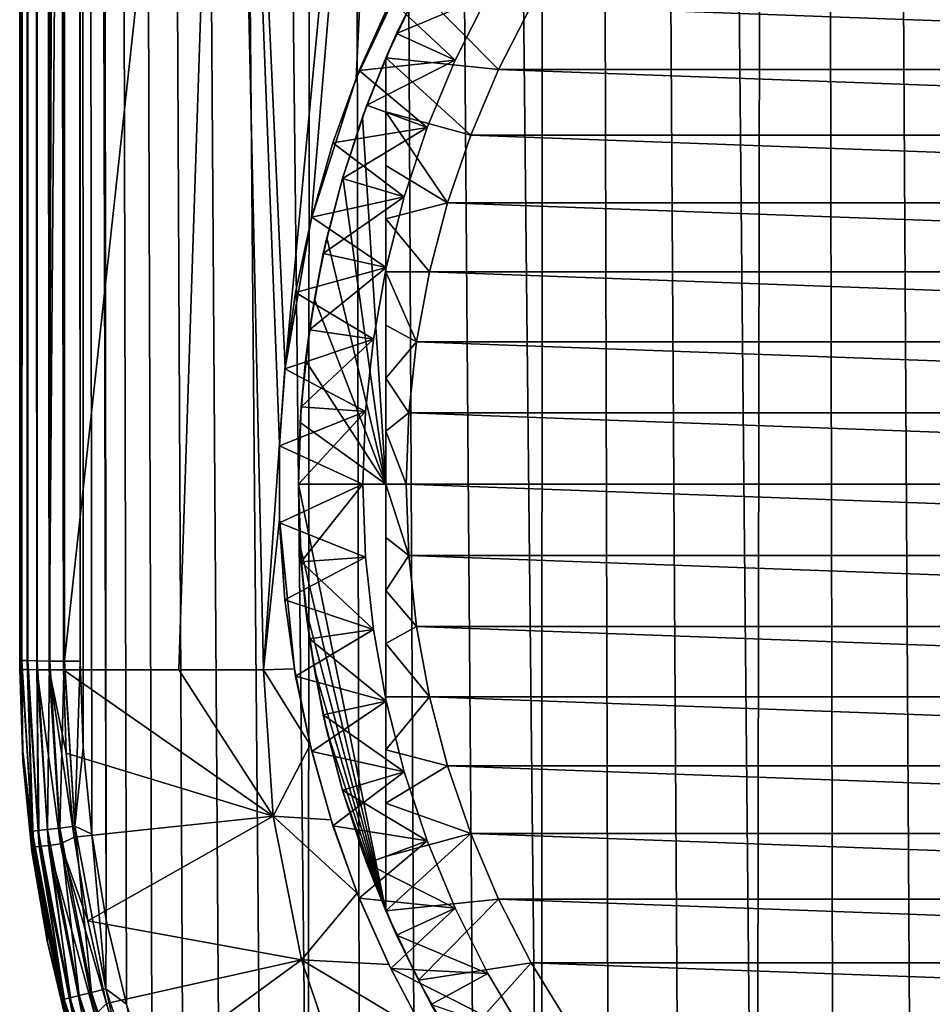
# Model space of a CAD drawing. Header units: metres. Extents: x -136 to 36, y -263 to -20.
# Tile 5 of 99: x -115 to -105, y -252 to -241. Entities that reach past the tile are written whole.
import ezdxf

# ---------------------------------------------------------------- set-up
doc = ezdxf.new("R2010")
doc.units = ezdxf.units.M
doc.layers.add('solid_11_382_034_XXX', color=7, linetype='CONTINUOUS')

msp = doc.modelspace()

# ---------------------------------------------------------------- linework, layer by layer
at = {"layer": 'solid_11_382_034_XXX'}
for points in [[(-114.980469, -248.013458, 7.99834), (-114.99437, -27.604679, 12.055434), (-115, -27.605745, 11.96677)], [(-114.980469, -248.013458, 7.99834), (-115, -27.605745, 11.96677), (-115, -137.80806, 9.900476)], [(-114.97757, -248.013687, 8.009934), (-114.977554, -27.603624, 12.142671), (-114.99437, -27.604679, 12.055434)], [(-114.980469, -248.013458, 7.99834), (-114.97757, -248.013687, 8.009934), (-114.99437, -27.604679, 12.055434)], [(-114.97757, -248.013687, 8.009934), (-114.916222, -248.016617, 8.166194), (-114.977554, -27.603624, 12.142671)], [(-114.916222, -248.016617, 8.166194), (-114.949844, -27.602596, 12.227073), (-114.977554, -27.603624, 12.142671)], [(-114.911713, -248.016769, 8.174422), (-114.911674, -27.601612, 12.307282), (-114.949844, -27.602596, 12.227073)], [(-114.916222, -248.016617, 8.166194), (-114.911713, -248.016769, 8.174422), (-114.949844, -27.602596, 12.227073)], [(-114.911713, -248.016769, 8.174422), (-114.811333, -248.019348, 8.312153), (-114.911674, -27.601612, 12.307282)], [(-114.806656, -248.01944, 8.317105), (-114.806587, -27.599844, 12.450047), (-114.911674, -27.601612, 12.307282)], [(-114.811333, -248.019348, 8.312153), (-114.806656, -248.01944, 8.317105), (-114.911674, -27.601612, 12.307282)], [(-114.806656, -248.01944, 8.317105), (-114.672729, -248.0215, 8.426593), (-114.806587, -27.599844, 12.450047)], [(-114.669136, -248.02153, 8.42884), (-114.66906, -27.598446, 12.56182), (-114.806587, -27.599844, 12.450047)], [(-114.672729, -248.0215, 8.426593), (-114.669136, -248.02153, 8.42884), (-114.806587, -27.599844, 12.450047)], [(-114.669136, -248.02153, 8.42884), (-114.509544, -248.022903, 8.501966), (-114.66906, -27.598446, 12.56182)], [(-114.50795, -248.022919, 8.502464), (-114.507896, -27.597519, 12.635456), (-114.66906, -27.598446, 12.56182)], [(-114.509544, -248.022903, 8.501966), (-114.50795, -248.022919, 8.502464), (-114.66906, -27.598446, 12.56182)], [(-114.50795, -248.022919, 8.502464), (-114.333435, -248.023499, 8.53326), (-114.507896, -27.597519, 12.635456)], [(-114.333435, -137.810318, 10.599758), (-114.507896, -27.597519, 12.635456), (-114.333435, -248.023499, 8.53326)], [(-111.824448, -256.106476, 8.491192), (-111.728806, -27.595688, 12.779527), (-114.333435, -27.59713, 12.666255)], [(-112.338753, -255.301178, 8.485563), (-111.824448, -256.106476, 8.491192), (-114.333435, -27.59713, 12.666255)], [(-112.797913, -254.463638, 8.482014), (-112.338753, -255.301178, 8.485563), (-114.333435, -27.59713, 12.666255)], [(-113.20002, -253.597427, 8.480815), (-112.797913, -254.463638, 8.482014), (-114.333435, -27.59713, 12.666255)], [(-113.543198, -252.70668, 8.482205), (-113.20002, -253.597427, 8.480815), (-114.333435, -27.59713, 12.666255)], [(-113.825996, -251.795319, 8.486381), (-113.543198, -252.70668, 8.482205), (-114.333435, -27.59713, 12.666255)], [(-114.047279, -250.867096, 8.493494), (-113.825996, -251.795319, 8.486381), (-114.333435, -27.59713, 12.666255)], [(-114.047279, -250.867096, 8.493494), (-114.333435, -27.59713, 12.666255), (-114.333435, -137.810318, 10.599758)], [(-111.824448, -256.106476, 8.491192), (-111.257149, -256.876068, 8.498602), (-111.728806, -27.595688, 12.779527)], [(-109.264076, -258.93573, 8.528191), (-109.123253, -27.594526, 12.870156), (-111.728806, -27.595688, 12.779527)], [(-109.974159, -258.293854, 8.517446), (-109.264076, -258.93573, 8.528191), (-111.728806, -27.595688, 12.779527)], [(-110.639465, -257.606323, 8.507466), (-109.974159, -258.293854, 8.517446), (-111.728806, -27.595688, 12.779527)], [(-111.257149, -256.876068, 8.498602), (-110.639465, -257.606323, 8.507466), (-111.728806, -27.595688, 12.779527)], [(-109.264076, -258.93573, 8.528191), (-108.512245, -259.529053, 8.539351), (-109.123253, -27.594526, 12.870156)], [(-106.897766, -260.55899, 8.561519), (-106.517082, -27.593649, 12.938132), (-109.123253, -27.594526, 12.870156)], [(-107.722359, -260.070923, 8.550571), (-106.897766, -260.55899, 8.561519), (-109.123253, -27.594526, 12.870156)], [(-108.512245, -259.529053, 8.539351), (-107.722359, -260.070923, 8.550571), (-109.123253, -27.594526, 12.870156)], [(-106.897766, -260.55899, 8.561519), (-106.041916, -260.991119, 8.571878), (-106.517082, -27.593649, 12.938132)], [(-104.252975, -261.679535, 8.58967), (-103.910507, -27.593061, 12.983451), (-106.517082, -27.593649, 12.938132)], [(-105.15937, -261.365051, 8.581346), (-104.252975, -261.679535, 8.58967), (-106.517082, -27.593649, 12.938132)], [(-106.041916, -260.991119, 8.571878), (-105.15937, -261.365051, 8.581346), (-106.517082, -27.593649, 12.938132)], [(-115, -229.985107, -4.277236), (-115, -248.010391, 7.834183), (-115, -137.80806, 9.900476)], [(-114.980469, -248.013458, 7.99834), (-115, -137.80806, 9.900476), (-115, -248.010391, 7.834183)], [(-114.333435, -137.810318, 10.599758), (-114.206017, -249.926376, 8.50365), (-114.047279, -250.867096, 8.493494)], [(-114.333435, -137.810318, 10.599758), (-114.301521, -248.977234, 8.516903), (-114.206017, -249.926376, 8.50365)], [(-114.333435, -137.810318, 10.599758), (-114.333435, -248.023499, 8.53326), (-114.301521, -248.977234, 8.516903)], [(-114.983894, -174.626099, -5.045865), (-115, -248.112152, -4.071388), (-115, -229.985107, -4.277236)], [(-114.978043, -248.113861, -4.245412), (-115, -248.112152, -4.071388), (-114.983894, -174.626099, -5.045865)], [(-114.978043, -248.113861, -4.245412), (-114.983894, -174.626099, -5.045865), (-114.936317, -174.627686, -5.188282)], [(-114.913467, -248.115417, -4.408591), (-114.978043, -248.113861, -4.245412), (-114.936317, -174.627686, -5.188282)], [(-114.913467, -248.115417, -4.408591), (-114.936317, -174.627686, -5.188282), (-114.859459, -174.629105, -5.317275)], [(-114.810333, -248.116699, -4.55058), (-114.913467, -248.115417, -4.408591), (-114.859459, -174.629105, -5.317275)], [(-114.810333, -248.116699, -4.55058), (-114.859459, -174.629105, -5.317275), (-114.756851, -174.63031, -5.426908)], [(-114.675117, -248.117523, -4.662457), (-114.810333, -248.116699, -4.55058), (-114.756851, -174.63031, -5.426908)], [(-114.675117, -248.117523, -4.662457), (-114.756851, -174.63031, -5.426908), (-114.63324, -174.639999, -5.512127)], [(-114.675117, -248.117523, -4.662457), (-114.63324, -174.639999, -5.512127), (-114.631577, -175.772156, -5.50051)], [(-114.675117, -248.117523, -4.662457), (-114.631577, -175.772156, -5.50051), (-114.62468, -180.442062, -5.452475)], [(-114.675117, -248.117523, -4.662457), (-114.62468, -180.442062, -5.452475), (-114.598961, -197.507736, -5.275418)], [(-114.675117, -248.117523, -4.662457), (-114.598961, -197.507736, -5.275418), (-114.572456, -214.510376, -5.096695)], [(-114.675117, -248.117523, -4.662457), (-114.572456, -214.510376, -5.096695), (-114.545052, -231.450012, -4.916399)], [(-115, -229.985107, -4.277236), (-115, -248.059402, 2.099371), (-115, -248.010391, 7.834183)], [(-115, -229.985107, -4.277236), (-115, -248.112152, -4.071388), (-115, -248.059402, 2.099371)], [(-114.516998, -248.117844, -4.73697), (-114.545052, -231.450012, -4.916399), (-112.692924, -231.344452, -5.55773)], [(-113.250999, -248.118576, -5.130168), (-114.516998, -248.117844, -4.73697), (-112.692924, -231.344452, -5.55773)], [(-112.319283, -248.119522, -5.394691), (-113.250999, -248.118576, -5.130168), (-112.692924, -231.344452, -5.55773)], [(-112.082329, -244.796799, -5.515922), (-112.692924, -231.344452, -5.55773), (-110.804245, -231.341278, -6.112646)], [(-112.141739, -245.62941, -5.484908), (-112.319283, -248.119522, -5.394691), (-112.692924, -231.344452, -5.55773)], [(-112.082329, -244.796799, -5.515922), (-112.141739, -245.62941, -5.484908), (-112.692924, -231.344452, -5.55773)], [(-111.795692, -243.164612, -5.621921), (-112.082329, -244.796799, -5.515922), (-110.804245, -231.341278, -6.112646)], [(-111.300034, -241.612839, -5.782353), (-111.795692, -243.164612, -5.621921), (-110.804245, -231.341278, -6.112646)], [(-110.625267, -240.184448, -5.982597), (-111.300034, -241.612839, -5.782353), (-110.804245, -231.341278, -6.112646)], [(-114.675117, -248.117523, -4.662457), (-114.545052, -231.450012, -4.916399), (-114.516998, -248.117844, -4.73697)], [(-111.265282, -241.525879, -5.300001), (-111.300034, -241.612839, -5.782353), (-110.625267, -240.184448, -5.982597)], [(-110.920349, -240.751144, -5.300001), (-111.265282, -241.525879, -5.300001), (-110.625267, -240.184448, -5.982597)], [(-110.856461, -241.11937, -6), (-109.851944, -240.697784, -6), (-110.475098, -240.357513, -6)], [(-110.616158, -240.623779, -9.86584), (-110.856461, -241.11937, -6), (-110.475098, -240.357513, -6)], [(-110.616158, -240.623779, -9.86584), (-110.974998, -241.387619, -9.86584), (-110.856461, -241.11937, -6)], [(-109.733566, -241.514435, -10.55), (-110.974998, -241.387619, -9.86584), (-110.616158, -240.623779, -9.86584)], [(-109.851944, -240.697784, -5.300001), (-110.210617, -241.414322, -5.300001), (-110.920349, -240.751144, -5.300001)], [(-110.856461, -241.11937, -6), (-110.210617, -241.414322, -6), (-109.851944, -240.697784, -6)], [(-109.374535, -240.816101, -10.55), (-109.733566, -241.514435, -10.55), (-110.616158, -240.623779, -9.86584)], [(-110.210617, -241.414322, -6), (-110.210617, -241.414322, -5.300001), (-109.851944, -240.697784, -5.300001)], [(-109.851944, -240.697784, -6), (-110.210617, -241.414322, -6), (-109.851944, -240.697784, -5.300001)], [(-110.210617, -241.414322, -5.300001), (-111.265282, -241.525879, -5.300001), (-110.920349, -240.751144, -5.300001)], [(-90.266434, -241.514435, -10.55), (-109.733566, -241.514435, -10.55), (-109.374535, -240.816101, -10.55)], [(-90.266434, -241.514435, -10.55), (-109.374535, -240.816101, -10.55), (-90.625465, -240.816101, -10.55)], [(-111.182495, -241.906494, -6), (-110.210617, -241.414322, -6), (-110.856461, -241.11937, -6)], [(-110.974998, -241.387619, -7.550001), (-111.182495, -241.906494, -6), (-110.856461, -241.11937, -6)], [(-110.974998, -241.387619, -9.86584), (-110.974998, -241.387619, -7.550001), (-110.856461, -241.11937, -6)], [(-110.210617, -241.414322, -5.300001), (-110.517258, -242.154617, -5.300001), (-111.265282, -241.525879, -5.300001)], [(-110.974998, -241.387619, -7.550001), (-111.231033, -242.039017, -7.402178), (-111.182495, -241.906494, -6)], [(-110.974998, -246.077347, -7.550001), (-111.231033, -242.039017, -7.402178), (-110.974998, -241.387619, -7.550001)], [(-111.182495, -241.906494, -6), (-110.517258, -242.154617, -6), (-110.210617, -241.414322, -6)], [(-110.974998, -241.982208, -9.993362), (-110.974998, -241.387619, -7.550001), (-110.974998, -241.387619, -9.86584)], [(-110.974998, -242.571472, -10.104653), (-110.974998, -241.387619, -7.550001), (-110.974998, -241.982208, -9.993362)], [(-110.974998, -243.15744, -10.199676), (-110.974998, -241.387619, -7.550001), (-110.974998, -242.571472, -10.104653)], [(-110.974998, -243.74173, -10.2782), (-110.974998, -241.387619, -7.550001), (-110.974998, -243.15744, -10.199676)], [(-110.974998, -244.325424, -10.339873), (-110.974998, -241.387619, -7.550001), (-110.974998, -243.74173, -10.2782)], [(-110.974998, -244.909134, -10.384302), (-110.974998, -241.387619, -7.550001), (-110.974998, -244.325424, -10.339873)], [(-110.974998, -245.493134, -10.411126), (-110.974998, -241.387619, -7.550001), (-110.974998, -244.909134, -10.384302)], [(-110.974998, -246.077347, -10.420096), (-110.974998, -241.387619, -7.550001), (-110.974998, -245.493134, -10.411126)], [(-110.974998, -246.077347, -7.550001), (-110.974998, -241.387619, -7.550001), (-110.974998, -246.077347, -10.420096)], [(-109.733566, -241.514435, -10.55), (-110.040672, -242.237122, -10.55), (-110.974998, -241.387619, -9.86584)], [(-110.974998, -241.982208, -9.993362), (-110.974998, -241.387619, -9.86584), (-110.040672, -242.237122, -10.55)], [(-110.517258, -242.154617, -6), (-110.517258, -242.154617, -5.300001), (-110.210617, -241.414322, -5.300001)], [(-110.210617, -241.414322, -6), (-110.517258, -242.154617, -6), (-110.210617, -241.414322, -5.300001)], [(-111.265282, -241.525879, -5.300001), (-111.555336, -242.3228, -5.300001), (-111.300034, -241.612839, -5.782353)], [(-110.517258, -242.154617, -5.300001), (-111.555336, -242.3228, -5.300001), (-111.265282, -241.525879, -5.300001)], [(-89.959328, -242.237122, -10.55), (-110.040672, -242.237122, -10.55), (-109.733566, -241.514435, -10.55)], [(-89.959328, -242.237122, -10.55), (-109.733566, -241.514435, -10.55), (-90.266434, -241.514435, -10.55)], [(-111.789093, -243.138, -5.300001), (-111.795692, -243.164612, -5.621921), (-111.300034, -241.612839, -5.782353)], [(-111.555336, -242.3228, -5.300001), (-111.789093, -243.138, -5.300001), (-111.300034, -241.612839, -5.782353)], [(-111.451546, -242.714874, -6), (-110.517258, -242.154617, -6), (-111.182495, -241.906494, -6)], [(-111.446976, -242.699326, -7.277506), (-111.451546, -242.714874, -6), (-111.182495, -241.906494, -6)], [(-111.231033, -242.039017, -7.402178), (-111.446976, -242.699326, -7.277506), (-111.182495, -241.906494, -6)], [(-110.974998, -241.982208, -9.993362), (-110.040672, -242.237122, -10.55), (-110.294205, -242.980286, -10.55)], [(-110.974998, -242.571472, -10.104653), (-110.974998, -241.982208, -9.993362), (-110.294205, -242.980286, -10.55)], [(-110.974998, -246.077347, -7.550001), (-111.446976, -242.699326, -7.277506), (-111.231033, -242.039017, -7.402178)], [(-110.517258, -242.154617, -5.300001), (-110.770309, -242.914902, -5.300001), (-111.555336, -242.3228, -5.300001)], [(-111.451546, -242.714874, -6), (-110.770309, -242.914902, -6), (-110.517258, -242.154617, -6)], [(-110.770309, -242.914902, -6), (-110.770309, -242.914902, -5.300001), (-110.517258, -242.154617, -5.300001)], [(-110.517258, -242.154617, -6), (-110.770309, -242.914902, -6), (-110.517258, -242.154617, -5.300001)], [(-110.770309, -242.914902, -5.300001), (-111.789093, -243.138, -5.300001), (-111.555336, -242.3228, -5.300001)], [(-89.705795, -242.980286, -10.55), (-110.294205, -242.980286, -10.55), (-110.040672, -242.237122, -10.55)], [(-89.705795, -242.980286, -10.55), (-110.040672, -242.237122, -10.55), (-89.959328, -242.237122, -10.55)], [(-110.974998, -243.15744, -10.199676), (-110.974998, -242.571472, -10.104653), (-110.294205, -242.980286, -10.55)], [(-111.662247, -243.54039, -6), (-110.770309, -242.914902, -6), (-111.451546, -242.714874, -6)], [(-111.623123, -243.366776, -7.175805), (-111.662247, -243.54039, -6), (-111.451546, -242.714874, -6)], [(-111.446976, -242.699326, -7.277506), (-111.623123, -243.366776, -7.175805), (-111.451546, -242.714874, -6)], [(-110.974998, -246.077347, -7.550001), (-111.623123, -243.366776, -7.175805), (-111.446976, -242.699326, -7.277506)], [(-110.770309, -242.914902, -5.300001), (-110.968475, -243.691299, -5.300001), (-111.789093, -243.138, -5.300001)], [(-111.662247, -243.54039, -6), (-110.968475, -243.691299, -6), (-110.770309, -242.914902, -6)], [(-110.974998, -243.15744, -10.199676), (-110.294205, -242.980286, -10.55), (-110.492813, -243.739975, -10.55)], [(-110.968475, -243.691299, -6), (-110.968475, -243.691299, -5.300001), (-110.770309, -242.914902, -5.300001)], [(-110.770309, -242.914902, -6), (-110.968475, -243.691299, -6), (-110.770309, -242.914902, -5.300001)], [(-89.507187, -243.739975, -10.55), (-110.492813, -243.739975, -10.55), (-110.294205, -242.980286, -10.55)], [(-89.507187, -243.739975, -10.55), (-110.294205, -242.980286, -10.55), (-89.705795, -242.980286, -10.55)], [(-111.965416, -243.967529, -5.300001), (-112.082329, -244.796799, -5.515922), (-111.795692, -243.164612, -5.621921)], [(-111.789093, -243.138, -5.300001), (-111.965416, -243.967529, -5.300001), (-111.795692, -243.164612, -5.621921)], [(-110.968475, -243.691299, -5.300001), (-111.965416, -243.967529, -5.300001), (-111.789093, -243.138, -5.300001)], [(-110.974998, -243.74173, -10.2782), (-110.974998, -243.15744, -10.199676), (-110.492813, -243.739975, -10.55)], [(-111.623123, -243.366776, -7.175805), (-111.759781, -244.039749, -7.096908), (-111.662247, -243.54039, -6)], [(-110.974998, -246.077347, -7.550001), (-111.759781, -244.039749, -7.096908), (-111.623123, -243.366776, -7.175805)], [(-111.813522, -244.378815, -6), (-110.968475, -243.691299, -6), (-111.662247, -243.54039, -6)], [(-111.759781, -244.039749, -7.096908), (-111.813522, -244.378815, -6), (-111.662247, -243.54039, -6)], [(-110.968475, -243.691299, -5.300001), (-111.110748, -244.479858, -5.300001), (-111.965416, -243.967529, -5.300001)], [(-111.813522, -244.378815, -6), (-111.110748, -244.479858, -6), (-110.968475, -243.691299, -6)], [(-111.110748, -244.479858, -6), (-111.110748, -244.479858, -5.300001), (-110.968475, -243.691299, -5.300001)], [(-110.968475, -243.691299, -6), (-111.110748, -244.479858, -6), (-110.968475, -243.691299, -5.300001)], [(-110.974998, -243.74173, -10.2782), (-110.492813, -243.739975, -10.55), (-110.635445, -244.512131, -10.55)], [(-110.974998, -244.325424, -10.339873), (-110.974998, -243.74173, -10.2782), (-110.635445, -244.512131, -10.55)], [(-89.364555, -244.512131, -10.55), (-110.635445, -244.512131, -10.55), (-110.492813, -243.739975, -10.55)], [(-89.364555, -244.512131, -10.55), (-110.492813, -243.739975, -10.55), (-89.507187, -243.739975, -10.55)], [(-111.965416, -243.967529, -5.300001), (-112.083443, -244.807327, -5.300001), (-112.082329, -244.796799, -5.515922)], [(-111.110748, -244.479858, -5.300001), (-112.083443, -244.807327, -5.300001), (-111.965416, -243.967529, -5.300001)], [(-111.759781, -244.039749, -7.096908), (-111.857193, -244.716766, -7.040666), (-111.813522, -244.378815, -6)], [(-110.974998, -246.077347, -7.550001), (-111.857193, -244.716766, -7.040666), (-111.759781, -244.039749, -7.096908)], [(-111.904594, -245.225922, -6), (-111.110748, -244.479858, -6), (-111.813522, -244.378815, -6)], [(-111.857193, -244.716766, -7.040666), (-111.904594, -245.225922, -6), (-111.813522, -244.378815, -6)], [(-110.974998, -244.909134, -10.384302), (-110.974998, -244.325424, -10.339873), (-110.635445, -244.512131, -10.55)], [(-111.110748, -244.479858, -5.300001), (-111.196404, -245.276566, -5.300001), (-112.083443, -244.807327, -5.300001)], [(-111.904594, -245.225922, -6), (-111.196404, -245.276566, -6), (-111.110748, -244.479858, -6)], [(-111.196404, -245.276566, -6), (-111.196404, -245.276566, -5.300001), (-111.110748, -244.479858, -5.300001)], [(-111.110748, -244.479858, -6), (-111.196404, -245.276566, -6), (-111.110748, -244.479858, -5.300001)], [(-110.974998, -244.909134, -10.384302), (-110.635445, -244.512131, -10.55), (-110.721321, -245.292648, -10.55)], [(-89.278679, -245.292648, -10.55), (-110.721321, -245.292648, -10.55), (-110.635445, -244.512131, -10.55)], [(-89.278679, -245.292648, -10.55), (-110.635445, -244.512131, -10.55), (-89.364555, -244.512131, -10.55)], [(-111.857193, -244.716766, -7.040666), (-111.915558, -245.396408, -7.006968), (-111.904594, -245.225922, -6)], [(-110.974998, -246.077347, -7.550001), (-111.915558, -245.396408, -7.006968), (-111.857193, -244.716766, -7.040666)], [(-112.083443, -244.807327, -5.300001), (-112.142601, -245.65332, -5.300001), (-112.141739, -245.62941, -5.484908)], [(-111.196404, -245.276566, -5.300001), (-112.142601, -245.65332, -5.300001), (-112.083443, -244.807327, -5.300001)], [(-112.083443, -244.807327, -5.300001), (-112.141739, -245.62941, -5.484908), (-112.082329, -244.796799, -5.515922)], [(-110.974998, -245.493134, -10.411126), (-110.974998, -244.909134, -10.384302), (-110.721321, -245.292648, -10.55)], [(-111.934998, -246.077347, -6), (-111.196404, -245.276566, -6), (-111.904594, -245.225922, -6)], [(-111.934998, -246.077347, -6.995744), (-111.934998, -246.077347, -6), (-111.904594, -245.225922, -6)], [(-111.915558, -245.396408, -7.006968), (-111.934998, -246.077347, -6.995744), (-111.904594, -245.225922, -6)], [(-111.196404, -245.276566, -5.300001), (-111.224998, -246.077347, -5.300001), (-112.142601, -245.65332, -5.300001)], [(-111.934998, -246.077347, -6), (-111.224998, -246.077347, -6), (-111.196404, -245.276566, -6)], [(-111.224998, -246.077347, -6), (-111.224998, -246.077347, -5.300001), (-111.196404, -245.276566, -5.300001)], [(-111.196404, -245.276566, -6), (-111.224998, -246.077347, -6), (-111.196404, -245.276566, -5.300001)], [(-110.974998, -245.493134, -10.411126), (-110.721321, -245.292648, -10.55), (-110.75, -246.077347, -10.55)], [(-89.25, -246.077347, -10.55), (-110.75, -246.077347, -10.55), (-110.721321, -245.292648, -10.55)], [(-89.25, -246.077347, -10.55), (-110.721321, -245.292648, -10.55), (-89.278679, -245.292648, -10.55)], [(-110.974998, -246.077347, -7.550001), (-111.934998, -246.077347, -6.995744), (-111.915558, -245.396408, -7.006968)], [(-110.974998, -246.077347, -10.420096), (-110.974998, -245.493134, -10.411126), (-110.75, -246.077347, -10.55)], [(-112.141739, -245.62941, -5.484908), (-112.143967, -246.46019, -5.469825), (-112.319283, -248.119522, -5.394691)], [(-112.142601, -245.65332, -5.300001), (-112.143967, -246.46019, -5.469825), (-112.141739, -245.62941, -5.484908)], [(-112.142601, -245.65332, -5.300001), (-112.142601, -246.501373, -5.300001), (-112.143967, -246.46019, -5.469825)], [(-111.224998, -246.077347, -5.300001), (-112.142601, -246.501373, -5.300001), (-112.142601, -245.65332, -5.300001)], [(-111.196404, -246.878128, -5.300001), (-112.142601, -246.501373, -5.300001), (-111.224998, -246.077347, -5.300001)], [(-111.904594, -246.928787, -6), (-111.224998, -246.077347, -6), (-111.934998, -246.077347, -6)], [(-111.915558, -246.758301, -7.006968), (-111.934998, -246.077347, -6), (-111.934998, -246.077347, -6.995744)], [(-111.915558, -246.758301, -7.006968), (-111.904594, -246.928787, -6), (-111.934998, -246.077347, -6)], [(-111.915558, -246.758301, -7.006968), (-111.934998, -246.077347, -6.995744), (-110.974998, -250.76709, -7.550001)], [(-110.974998, -246.077347, -7.550001), (-110.974998, -250.76709, -7.550001), (-111.934998, -246.077347, -6.995744)], [(-111.904594, -246.928787, -6), (-111.196404, -246.878128, -6), (-111.224998, -246.077347, -6)], [(-111.196404, -246.878128, -6), (-111.196404, -246.878128, -5.300001), (-111.224998, -246.077347, -5.300001)], [(-111.196404, -246.878128, -6), (-111.224998, -246.077347, -5.300001), (-111.224998, -246.077347, -6)], [(-110.721321, -246.862045, -10.55), (-110.974998, -246.077347, -10.420096), (-110.75, -246.077347, -10.55)], [(-110.721321, -246.862045, -10.55), (-110.974998, -246.66156, -10.411126), (-110.974998, -246.077347, -10.420096)], [(-110.974998, -246.077347, -7.550001), (-110.974998, -246.077347, -10.420096), (-110.974998, -246.66156, -10.411126)], [(-110.974998, -246.077347, -7.550001), (-110.974998, -250.76709, -9.86584), (-110.974998, -250.76709, -7.550001)], [(-110.974998, -246.077347, -7.550001), (-110.974998, -250.172485, -9.993362), (-110.974998, -250.76709, -9.86584)], [(-110.974998, -246.077347, -7.550001), (-110.974998, -246.66156, -10.411126), (-110.974998, -247.24556, -10.384302)], [(-110.974998, -246.077347, -7.550001), (-110.974998, -247.24556, -10.384302), (-110.974998, -247.829285, -10.339873)], [(-110.974998, -246.077347, -7.550001), (-110.974998, -247.829285, -10.339873), (-110.974998, -248.412964, -10.2782)], [(-110.974998, -246.077347, -7.550001), (-110.974998, -248.412964, -10.2782), (-110.974998, -248.997253, -10.199676)], [(-110.974998, -246.077347, -7.550001), (-110.974998, -248.997253, -10.199676), (-110.974998, -249.583237, -10.104653)], [(-110.974998, -246.077347, -7.550001), (-110.974998, -249.583237, -10.104653), (-110.974998, -250.172485, -9.993362)], [(-89.278679, -246.862045, -10.55), (-110.75, -246.077347, -10.55), (-89.25, -246.077347, -10.55)], [(-110.721321, -246.862045, -10.55), (-110.75, -246.077347, -10.55), (-89.278679, -246.862045, -10.55)], [(-112.143967, -246.46019, -5.469825), (-111.979195, -248.107483, -5.486184), (-112.319283, -248.119522, -5.394691)], [(-112.083443, -247.347366, -5.300001), (-111.979195, -248.107483, -5.486184), (-112.143967, -246.46019, -5.469825)], [(-112.142601, -246.501373, -5.300001), (-112.083443, -247.347366, -5.300001), (-112.143967, -246.46019, -5.469825)], [(-111.196404, -246.878128, -5.300001), (-112.083443, -247.347366, -5.300001), (-112.142601, -246.501373, -5.300001)], [(-110.721321, -246.862045, -10.55), (-110.974998, -247.24556, -10.384302), (-110.974998, -246.66156, -10.411126)], [(-111.915558, -246.758301, -7.006968), (-111.857193, -247.437943, -7.040666), (-111.904594, -246.928787, -6)], [(-111.915558, -246.758301, -7.006968), (-110.974998, -250.76709, -7.550001), (-111.857193, -247.437943, -7.040666)], [(-111.196404, -246.878128, -5.300001), (-111.110748, -247.674835, -5.300001), (-112.083443, -247.347366, -5.300001)], [(-111.904594, -246.928787, -6), (-111.110748, -247.674835, -6), (-111.196404, -246.878128, -6)], [(-111.110748, -247.674835, -6), (-111.110748, -247.674835, -5.300001), (-111.196404, -246.878128, -5.300001)], [(-111.196404, -246.878128, -6), (-111.110748, -247.674835, -6), (-111.196404, -246.878128, -5.300001)], [(-110.721321, -246.862045, -10.55), (-110.635445, -247.642563, -10.55), (-110.974998, -247.24556, -10.384302)], [(-110.721321, -246.862045, -10.55), (-89.278679, -246.862045, -10.55), (-89.364555, -247.642563, -10.55)], [(-110.721321, -246.862045, -10.55), (-89.364555, -247.642563, -10.55), (-110.635445, -247.642563, -10.55)], [(-111.904594, -246.928787, -6), (-111.813522, -247.775879, -6), (-111.110748, -247.674835, -6)], [(-111.857193, -247.437943, -7.040666), (-111.813522, -247.775879, -6), (-111.904594, -246.928787, -6)], [(-110.635445, -247.642563, -10.55), (-110.974998, -247.829285, -10.339873), (-110.974998, -247.24556, -10.384302)], [(-112.083443, -247.347366, -5.300001), (-111.965416, -248.18718, -5.300001), (-111.979195, -248.107483, -5.486184)], [(-111.110748, -247.674835, -5.300001), (-111.965416, -248.18718, -5.300001), (-112.083443, -247.347366, -5.300001)], [(-111.857193, -247.437943, -7.040666), (-111.759781, -248.114944, -7.096908), (-111.813522, -247.775879, -6)], [(-111.857193, -247.437943, -7.040666), (-110.974998, -250.76709, -7.550001), (-111.759781, -248.114944, -7.096908)], [(-110.635445, -247.642563, -10.55), (-110.492813, -248.414719, -10.55), (-110.974998, -247.829285, -10.339873)], [(-110.635445, -247.642563, -10.55), (-89.364555, -247.642563, -10.55), (-89.507187, -248.414719, -10.55)], [(-110.635445, -247.642563, -10.55), (-89.507187, -248.414719, -10.55), (-110.492813, -248.414719, -10.55)], [(-111.110748, -247.674835, -5.300001), (-110.968475, -248.463394, -5.300001), (-111.965416, -248.18718, -5.300001)], [(-111.813522, -247.775879, -6), (-110.968475, -248.463394, -6), (-111.110748, -247.674835, -6)], [(-110.968475, -248.463394, -6), (-110.968475, -248.463394, -5.300001), (-111.110748, -247.674835, -5.300001)], [(-111.110748, -247.674835, -6), (-110.968475, -248.463394, -6), (-111.110748, -247.674835, -5.300001)], [(-111.813522, -247.775879, -6), (-111.662247, -248.614319, -6), (-110.968475, -248.463394, -6)], [(-111.759781, -248.114944, -7.096908), (-111.662247, -248.614319, -6), (-111.813522, -247.775879, -6)], [(-110.492813, -248.414719, -10.55), (-110.974998, -248.412964, -10.2782), (-110.974998, -247.829285, -10.339873)], [(-114.966507, -249.113998, -4.062914), (-115, -248.010391, 7.834183), (-115, -248.059402, 2.099371)], [(-114.96653, -249.012024, 7.818204), (-115, -248.010391, 7.834183), (-114.966507, -249.113998, -4.062914)], [(-114.980469, -248.013458, 7.99834), (-115, -248.010391, 7.834183), (-114.96653, -249.012024, 7.818204)], [(-114.966507, -249.113998, -4.062914), (-115, -248.059402, 2.099371), (-115, -248.112152, -4.071388)], [(-114.862236, -249.891251, 7.969018), (-114.980469, -248.013458, 7.99834), (-114.96653, -249.012024, 7.818204)], [(-114.862236, -249.891251, 7.969018), (-114.97757, -248.013687, 8.009934), (-114.980469, -248.013458, 7.99834)], [(-114.862236, -249.891251, 7.969018), (-114.916222, -248.016617, 8.166194), (-114.97757, -248.013687, 8.009934)], [(-114.798492, -249.885345, 8.136991), (-114.911713, -248.016769, 8.174422), (-114.916222, -248.016617, 8.166194)], [(-114.798492, -249.885345, 8.136991), (-114.916222, -248.016617, 8.166194), (-114.862236, -249.891251, 7.969018)], [(-114.798492, -249.885345, 8.136991), (-114.811333, -248.019348, 8.312153), (-114.911713, -248.016769, 8.174422)], [(-114.694427, -249.874054, 8.283131), (-114.806656, -248.01944, 8.317105), (-114.811333, -248.019348, 8.312153)], [(-114.694427, -249.874054, 8.283131), (-114.811333, -248.019348, 8.312153), (-114.798492, -249.885345, 8.136991)], [(-114.694427, -249.874054, 8.283131), (-114.672729, -248.0215, 8.426593), (-114.806656, -248.01944, 8.317105)], [(-114.556915, -249.858139, 8.397803), (-114.672729, -248.0215, 8.426593), (-114.694427, -249.874054, 8.283131)], [(-114.556915, -249.858139, 8.397803), (-114.669136, -248.02153, 8.42884), (-114.672729, -248.0215, 8.426593)], [(-114.556915, -249.858139, 8.397803), (-114.509544, -248.022903, 8.501966), (-114.669136, -248.02153, 8.42884)], [(-114.39502, -249.838638, 8.473444), (-114.509544, -248.022903, 8.501966), (-114.556915, -249.858139, 8.397803)], [(-114.39502, -249.838638, 8.473444), (-114.50795, -248.022919, 8.502464), (-114.509544, -248.022903, 8.501966)], [(-114.39502, -249.838638, 8.473444), (-114.333435, -248.023499, 8.53326), (-114.50795, -248.022919, 8.502464)], [(-114.39502, -249.838638, 8.473444), (-114.301521, -248.977234, 8.516903), (-114.333435, -248.023499, 8.53326)], [(-114.978043, -248.113861, -4.245412), (-114.966507, -249.113998, -4.062914), (-115, -248.112152, -4.071388)], [(-114.849876, -250.068817, -4.228703), (-114.966507, -249.113998, -4.062914), (-114.978043, -248.113861, -4.245412)], [(-114.849876, -250.068817, -4.228703), (-114.978043, -248.113861, -4.245412), (-114.913467, -248.115417, -4.408591)], [(-114.785835, -250.061935, -4.391953), (-114.913467, -248.115417, -4.408591), (-114.810333, -248.116699, -4.55058)], [(-114.785835, -250.061935, -4.391953), (-114.849876, -250.068817, -4.228703), (-114.913467, -248.115417, -4.408591)], [(-114.54953, -250.032959, -4.646084), (-114.810333, -248.116699, -4.55058), (-114.675117, -248.117523, -4.662457)], [(-114.683571, -250.049774, -4.534057), (-114.785835, -250.061935, -4.391953), (-114.810333, -248.116699, -4.55058)], [(-114.54953, -250.032959, -4.646084), (-114.683571, -250.049774, -4.534057), (-114.810333, -248.116699, -4.55058)], [(-114.675117, -248.117523, -4.662457), (-114.516998, -248.117844, -4.73697), (-114.488167, -249.032852, -4.729136)], [(-114.675117, -248.117523, -4.662457), (-114.488167, -249.032852, -4.729136), (-114.399689, -249.959839, -4.721213)], [(-114.54953, -250.032959, -4.646084), (-114.675117, -248.117523, -4.662457), (-114.399689, -249.959839, -4.721213)], [(-112.214256, -249.727844, -5.38097), (-114.516998, -248.117844, -4.73697), (-113.250999, -248.118576, -5.130168)], [(-114.488167, -249.032852, -4.729136), (-114.516998, -248.117844, -4.73697), (-112.214256, -249.727844, -5.38097)], [(-112.214256, -249.727844, -5.38097), (-113.250999, -248.118576, -5.130168), (-112.319283, -248.119522, -5.394691)], [(-111.807106, -248.943497, -5.517045), (-112.319283, -248.119522, -5.394691), (-111.979195, -248.107483, -5.486184)], [(-112.214256, -249.727844, -5.38097), (-112.319283, -248.119522, -5.394691), (-111.807106, -248.943497, -5.517045)], [(-111.965416, -248.18718, -5.300001), (-111.807106, -248.943497, -5.517045), (-111.979195, -248.107483, -5.486184)], [(-111.965416, -248.18718, -5.300001), (-111.789093, -249.016693, -5.300001), (-111.807106, -248.943497, -5.517045)], [(-110.968475, -248.463394, -5.300001), (-111.789093, -249.016693, -5.300001), (-111.965416, -248.18718, -5.300001)], [(-111.759781, -248.114944, -7.096908), (-111.623123, -248.787918, -7.175805), (-111.662247, -248.614319, -6)], [(-111.759781, -248.114944, -7.096908), (-110.974998, -250.76709, -7.550001), (-111.623123, -248.787918, -7.175805)], [(-110.968475, -248.463394, -5.300001), (-110.770309, -249.239792, -5.300001), (-111.789093, -249.016693, -5.300001)], [(-111.662247, -248.614319, -6), (-110.770309, -249.239792, -6), (-110.968475, -248.463394, -6)], [(-110.492813, -248.414719, -10.55), (-110.974998, -248.997253, -10.199676), (-110.974998, -248.412964, -10.2782)], [(-110.492813, -248.414719, -10.55), (-110.294205, -249.174408, -10.55), (-110.974998, -248.997253, -10.199676)], [(-110.770309, -249.239792, -6), (-110.770309, -249.239792, -5.300001), (-110.968475, -248.463394, -5.300001)], [(-110.968475, -248.463394, -6), (-110.770309, -249.239792, -6), (-110.968475, -248.463394, -5.300001)], [(-110.492813, -248.414719, -10.55), (-89.507187, -248.414719, -10.55), (-89.705795, -249.174408, -10.55)], [(-110.492813, -248.414719, -10.55), (-89.705795, -249.174408, -10.55), (-110.294205, -249.174408, -10.55)], [(-111.662247, -248.614319, -6), (-111.451546, -249.439819, -6), (-110.770309, -249.239792, -6)], [(-111.623123, -248.787918, -7.175805), (-111.451546, -249.439819, -6), (-111.662247, -248.614319, -6)], [(-111.623123, -248.787918, -7.175805), (-111.446976, -249.455368, -7.277506), (-111.451546, -249.439819, -6)], [(-111.623123, -248.787918, -7.175805), (-110.974998, -250.76709, -7.550001), (-111.446976, -249.455368, -7.277506)], [(-112.214256, -249.727844, -5.38097), (-111.807106, -248.943497, -5.517045), (-111.576302, -249.766769, -5.547141)], [(-111.789093, -249.016693, -5.300001), (-111.576302, -249.766769, -5.547141), (-111.807106, -248.943497, -5.517045)], [(-114.866295, -250.009048, 7.805324), (-114.96653, -249.012024, 7.818204), (-114.966507, -249.113998, -4.062914)], [(-114.862236, -249.891251, 7.969018), (-114.96653, -249.012024, 7.818204), (-114.866295, -250.009048, 7.805324)], [(-114.399689, -249.959839, -4.721213), (-114.488167, -249.032852, -4.729136), (-112.214256, -249.727844, -5.38097)], [(-114.39502, -249.838638, 8.473444), (-114.206017, -249.926376, 8.50365), (-114.301521, -248.977234, 8.516903)], [(-111.789093, -249.016693, -5.300001), (-111.555336, -249.831909, -5.300001), (-111.576302, -249.766769, -5.547141)], [(-110.770309, -249.239792, -5.300001), (-111.555336, -249.831909, -5.300001), (-111.789093, -249.016693, -5.300001)], [(-110.294205, -249.174408, -10.55), (-110.974998, -249.583237, -10.104653), (-110.974998, -248.997253, -10.199676)], [(-114.866295, -250.009048, 7.805324), (-114.966507, -249.113998, -4.062914), (-114.866165, -250.111389, -4.054389)], [(-114.849876, -250.068817, -4.228703), (-114.866165, -250.111389, -4.054389), (-114.966507, -249.113998, -4.062914)], [(-110.770309, -249.239792, -5.300001), (-110.517258, -250.000092, -5.300001), (-111.555336, -249.831909, -5.300001)], [(-111.451546, -249.439819, -6), (-110.517258, -250.000092, -6), (-110.770309, -249.239792, -6)], [(-110.294205, -249.174408, -10.55), (-110.040672, -249.917587, -10.55), (-110.974998, -249.583237, -10.104653)], [(-110.517258, -250.000092, -6), (-110.517258, -250.000092, -5.300001), (-110.770309, -249.239792, -5.300001)], [(-110.770309, -249.239792, -6), (-110.517258, -250.000092, -6), (-110.770309, -249.239792, -5.300001)], [(-110.294205, -249.174408, -10.55), (-89.705795, -249.174408, -10.55), (-89.959328, -249.917587, -10.55)], [(-110.294205, -249.174408, -10.55), (-89.959328, -249.917587, -10.55), (-110.040672, -249.917587, -10.55)], [(-111.451546, -249.439819, -6), (-111.182495, -250.248199, -6), (-110.517258, -250.000092, -6)], [(-111.231033, -250.115677, -7.402178), (-111.182495, -250.248199, -6), (-111.451546, -249.439819, -6)], [(-111.446976, -249.455368, -7.277506), (-111.231033, -250.115677, -7.402178), (-111.451546, -249.439819, -6)], [(-111.446976, -249.455368, -7.277506), (-110.974998, -250.76709, -7.550001), (-111.231033, -250.115677, -7.402178)], [(-110.040672, -249.917587, -10.55), (-110.974998, -250.172485, -9.993362), (-110.974998, -249.583237, -10.104653)], [(-114.251961, -250.879242, -4.713355), (-114.399689, -249.959839, -4.721213), (-112.214256, -249.727844, -5.38097)], [(-114.251961, -250.879242, -4.713355), (-112.214256, -249.727844, -5.38097), (-111.900261, -251.308655, -5.367458)], [(-112.214256, -249.727844, -5.38097), (-111.576302, -249.766769, -5.547141), (-111.287613, -250.573166, -5.576477)], [(-111.900261, -251.308655, -5.367458), (-112.214256, -249.727844, -5.38097), (-111.287613, -250.573166, -5.576477)], [(-111.555336, -249.831909, -5.300001), (-111.287613, -250.573166, -5.576477), (-111.576302, -249.766769, -5.547141)], [(-114.862236, -249.891251, 7.969018), (-114.866295, -250.009048, 7.805324), (-114.699692, -250.997314, 7.795539)], [(-114.798492, -249.885345, 8.136991), (-114.862236, -249.891251, 7.969018), (-114.509399, -251.739197, 7.951656)], [(-114.509399, -251.739197, 7.951656), (-114.862236, -249.891251, 7.969018), (-114.699692, -250.997314, 7.795539)], [(-114.694427, -249.874054, 8.283131), (-114.798492, -249.885345, 8.136991), (-114.447166, -251.724365, 8.119645)], [(-114.447166, -251.724365, 8.119645), (-114.798492, -249.885345, 8.136991), (-114.509399, -251.739197, 7.951656)], [(-114.556915, -249.858139, 8.397803), (-114.694427, -249.874054, 8.283131), (-114.345573, -251.69928, 8.265805)], [(-114.345573, -251.69928, 8.265805), (-114.694427, -249.874054, 8.283131), (-114.447166, -251.724365, 8.119645)], [(-114.39502, -249.838638, 8.473444), (-114.556915, -249.858139, 8.397803), (-114.211327, -251.665573, 8.380499)], [(-114.211327, -251.665573, 8.380499), (-114.556915, -249.858139, 8.397803), (-114.345573, -251.69928, 8.265805)], [(-114.053276, -251.625504, 8.456161), (-114.206017, -249.926376, 8.50365), (-114.39502, -249.838638, 8.473444)], [(-114.053276, -251.625504, 8.456161), (-114.39502, -249.838638, 8.473444), (-114.211327, -251.665573, 8.380499)], [(-111.555336, -249.831909, -5.300001), (-111.265282, -250.628815, -5.300001), (-111.287613, -250.573166, -5.576477)], [(-110.517258, -250.000092, -5.300001), (-111.265282, -250.628815, -5.300001), (-111.555336, -249.831909, -5.300001)], [(-110.040672, -249.917587, -10.55), (-110.974998, -250.76709, -9.86584), (-110.974998, -250.172485, -9.993362)], [(-110.040672, -249.917587, -10.55), (-109.733566, -250.640259, -10.55), (-110.974998, -250.76709, -9.86584)], [(-110.040672, -249.917587, -10.55), (-89.959328, -249.917587, -10.55), (-90.266434, -250.640259, -10.55)], [(-110.040672, -249.917587, -10.55), (-90.266434, -250.640259, -10.55), (-109.733566, -250.640259, -10.55)], [(-114.699692, -250.997314, 7.795539), (-114.866295, -250.009048, 7.805324), (-114.866165, -250.111389, -4.054389)], [(-114.54953, -250.032959, -4.646084), (-114.399689, -249.959839, -4.721213), (-114.251961, -250.879242, -4.713355)], [(-114.053276, -251.625504, 8.456161), (-114.047279, -250.867096, 8.493494), (-114.206017, -249.926376, 8.50365)], [(-110.517258, -250.000092, -5.300001), (-110.210617, -250.740387, -5.300001), (-111.265282, -250.628815, -5.300001)], [(-111.182495, -250.248199, -6), (-110.210617, -250.740387, -6), (-110.517258, -250.000092, -6)], [(-110.210617, -250.740387, -6), (-110.210617, -250.740387, -5.300001), (-110.517258, -250.000092, -5.300001)], [(-110.517258, -250.000092, -6), (-110.210617, -250.740387, -6), (-110.517258, -250.000092, -5.300001)], [(-114.849876, -250.068817, -4.228703), (-114.467621, -251.990326, -4.212279), (-114.866165, -250.111389, -4.054389)], [(-114.699692, -250.997314, 7.795539), (-114.866165, -250.111389, -4.054389), (-114.699425, -251.099838, -4.04594)], [(-114.467621, -251.990326, -4.212279), (-114.699425, -251.099838, -4.04594), (-114.866165, -250.111389, -4.054389)], [(-114.785835, -250.061935, -4.391953), (-114.467621, -251.990326, -4.212279), (-114.849876, -250.068817, -4.228703)], [(-114.683571, -250.049774, -4.534057), (-114.405205, -251.975159, -4.3756), (-114.785835, -250.061935, -4.391953)], [(-114.785835, -250.061935, -4.391953), (-114.405205, -251.975159, -4.3756), (-114.467621, -251.990326, -4.212279)], [(-114.54953, -250.032959, -4.646084), (-114.174988, -251.915604, -4.629992), (-114.683571, -250.049774, -4.534057)], [(-114.683571, -250.049774, -4.534057), (-114.305557, -251.949768, -4.517817), (-114.405205, -251.975159, -4.3756)], [(-114.174988, -251.915604, -4.629992), (-114.305557, -251.949768, -4.517817), (-114.683571, -250.049774, -4.534057)], [(-114.54953, -250.032959, -4.646084), (-114.251961, -250.879242, -4.713355), (-114.045586, -251.787292, -4.705593)], [(-114.54953, -250.032959, -4.646084), (-114.045586, -251.787292, -4.705593), (-114.174988, -251.915604, -4.629992)], [(-111.231033, -250.115677, -7.402178), (-110.974998, -250.76709, -7.550001), (-111.182495, -250.248199, -6)], [(-111.182495, -250.248199, -6), (-110.856461, -251.035324, -6), (-110.210617, -250.740387, -6)], [(-110.974998, -250.76709, -7.550001), (-110.856461, -251.035324, -6), (-111.182495, -250.248199, -6)], [(-111.900261, -251.308655, -5.367458), (-111.287613, -250.573166, -5.576477), (-110.941437, -251.360107, -5.605245)], [(-111.265282, -250.628815, -5.300001), (-110.941437, -251.360107, -5.605245), (-111.287613, -250.573166, -5.576477)], [(-111.265282, -250.628815, -5.300001), (-110.920349, -251.403564, -5.300001), (-110.941437, -251.360107, -5.605245)], [(-110.210617, -250.740387, -5.300001), (-110.920349, -251.403564, -5.300001), (-111.265282, -250.628815, -5.300001)], [(-109.733566, -250.640259, -10.55), (-110.616158, -251.53093, -9.86584), (-110.974998, -250.76709, -9.86584)], [(-109.733566, -250.640259, -10.55), (-109.374535, -251.338593, -10.55), (-110.616158, -251.53093, -9.86584)], [(-109.733566, -250.640259, -10.55), (-90.266434, -250.640259, -10.55), (-90.625465, -251.338593, -10.55)], [(-109.733566, -250.640259, -10.55), (-90.625465, -251.338593, -10.55), (-109.374535, -251.338593, -10.55)], [(-110.974998, -250.76709, -7.550001), (-110.616158, -251.53093, -9.86584), (-110.856461, -251.035324, -6)], [(-110.974998, -250.76709, -7.550001), (-110.974998, -250.76709, -9.86584), (-110.616158, -251.53093, -9.86584)], [(-110.210617, -250.740387, -5.300001), (-109.851944, -251.456924, -5.300001), (-110.920349, -251.403564, -5.300001)], [(-110.856461, -251.035324, -6), (-109.851944, -251.456924, -6), (-110.210617, -250.740387, -6)], [(-109.851944, -251.456924, -6), (-109.851944, -251.456924, -5.300001), (-110.210617, -250.740387, -5.300001)], [(-110.210617, -250.740387, -6), (-109.851944, -251.456924, -6), (-110.210617, -250.740387, -5.300001)], [(-114.045586, -251.787292, -4.705593), (-114.251961, -250.879242, -4.713355), (-111.900261, -251.308655, -5.367458)], [(-114.053276, -251.625504, 8.456161), (-113.825996, -251.795319, 8.486381), (-114.047279, -250.867096, 8.493494)], [(-114.467484, -251.972214, 7.788796), (-114.699692, -250.997314, 7.795539), (-114.699425, -251.099838, -4.04594)], [(-114.509399, -251.739197, 7.951656), (-114.699692, -250.997314, 7.795539), (-114.467484, -251.972214, 7.788796)], [(-114.467484, -251.972214, 7.788796), (-114.699425, -251.099838, -4.04594), (-114.467041, -252.074936, -4.037606)], [(-114.467621, -251.990326, -4.212279), (-114.467041, -252.074936, -4.037606), (-114.699425, -251.099838, -4.04594)], [(-110.856461, -251.035324, -6), (-110.475098, -251.79718, -6), (-109.851944, -251.456924, -6)], [(-110.616158, -251.53093, -9.86584), (-110.475098, -251.79718, -6), (-110.856461, -251.035324, -6)], [(-113.78141, -252.680222, -4.697961), (-114.045586, -251.787292, -4.705593), (-111.900261, -251.308655, -5.367458)], [(-113.78141, -252.680222, -4.697961), (-111.900261, -251.308655, -5.367458), (-111.382561, -252.83493, -5.354412)], [(-111.900261, -251.308655, -5.367458), (-110.941437, -251.360107, -5.605245), (-110.540207, -252.121063, -5.633142)], [(-111.382561, -252.83493, -5.354412), (-111.900261, -251.308655, -5.367458), (-110.540207, -252.121063, -5.633142)], [(-110.920349, -251.403564, -5.300001), (-110.540207, -252.121063, -5.633142), (-110.941437, -251.360107, -5.605245)], [(-110.920349, -251.403564, -5.300001), (-110.522209, -252.152344, -5.300001), (-110.540207, -252.121063, -5.633142)], [(-109.443069, -252.146042, -5.300001), (-110.522209, -252.152344, -5.300001), (-110.920349, -251.403564, -5.300001)], [(-109.851944, -251.456924, -5.300001), (-109.443069, -252.146042, -5.300001), (-110.920349, -251.403564, -5.300001)], [(-109.374535, -251.338593, -10.55), (-110.204231, -252.267502, -9.86584), (-110.616158, -251.53093, -9.86584)], [(-109.374535, -251.338593, -10.55), (-108.965477, -252.00885, -10.55), (-110.204231, -252.267502, -9.86584)], [(-109.374535, -251.338593, -10.55), (-90.625465, -251.338593, -10.55), (-91.034523, -252.00885, -10.55)], [(-109.374535, -251.338593, -10.55), (-91.034523, -252.00885, -10.55), (-108.965477, -252.00885, -10.55)], [(-110.616158, -251.53093, -9.86584), (-110.204231, -252.267502, -9.86584), (-110.475098, -251.79718, -6)], [(-110.475098, -251.79718, -6), (-109.443069, -252.146042, -6), (-109.851944, -251.456924, -6)], [(-109.443069, -252.146042, -6), (-109.443069, -252.146042, -5.300001), (-109.851944, -251.456924, -5.300001)], [(-109.851944, -251.456924, -6), (-109.443069, -252.146042, -6), (-109.851944, -251.456924, -5.300001)], [(-114.053276, -251.625504, 8.456161), (-114.211327, -251.665573, 8.380499), (-113.641464, -253.415359, 8.374166)], [(-113.489746, -253.355347, 8.449621), (-113.825996, -251.795319, 8.486381), (-114.053276, -251.625504, 8.456161)], [(-113.489746, -253.355347, 8.449621), (-114.053276, -251.625504, 8.456161), (-113.641464, -253.415359, 8.374166)], [(-114.447166, -251.724365, 8.119645), (-114.509399, -251.739197, 7.951656), (-113.927574, -253.528198, 7.94571)], [(-114.509399, -251.739197, 7.951656), (-114.467484, -251.972214, 7.788796), (-114.170723, -252.929382, 7.784985)], [(-113.927574, -253.528198, 7.94571), (-114.509399, -251.739197, 7.951656), (-114.170723, -252.929382, 7.784985)], [(-114.345573, -251.69928, 8.265805), (-114.447166, -251.724365, 8.119645), (-113.867844, -253.50473, 8.11362)], [(-113.867844, -253.50473, 8.11362), (-114.447166, -251.724365, 8.119645), (-113.927574, -253.528198, 7.94571)], [(-114.211327, -251.665573, 8.380499), (-114.345573, -251.69928, 8.265805), (-113.770325, -253.466263, 8.259648)], [(-113.770325, -253.466263, 8.259648), (-114.345573, -251.69928, 8.265805), (-113.867844, -253.50473, 8.11362)], [(-113.641464, -253.415359, 8.374166), (-114.211327, -251.665573, 8.380499), (-113.770325, -253.466263, 8.259648)], [(-114.174988, -251.915604, -4.629992), (-114.045586, -251.787292, -4.705593), (-113.78141, -252.680222, -4.697961)], [(-113.489746, -253.355347, 8.449621), (-113.543198, -252.70668, 8.482205), (-113.825996, -251.795319, 8.486381)]]:
    msp.add_3dface(points, dxfattribs=at)

doc.saveas('drawing.dxf')
